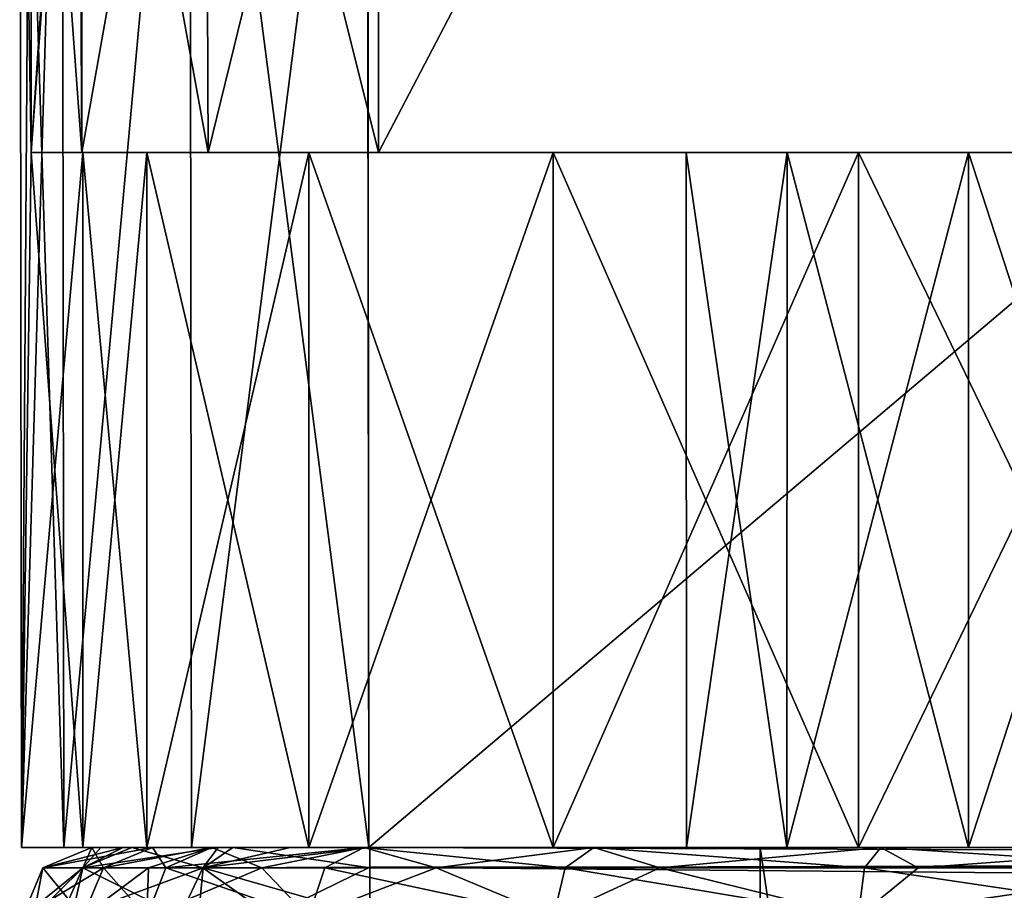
# Model space of a CAD drawing. Header units: millimetres. Extents: x -36.5 to 36.5, y -8.8 to 41.6.
# Tile 198 of 256: x -16.9 to -14, y 34 to 36.5. Entities that reach past the tile are written whole.
import ezdxf

# ---------------------------------------------------------------- set-up
doc = ezdxf.new("R2010")
doc.units = ezdxf.units.MM
doc.header["$LTSCALE"] = 65.185185
for name, color, linetype in [('329', 7, 'CONTINUOUS'), ('332', 7, 'CONTINUOUS'), ('333', 7, 'CONTINUOUS'), ('334', 7, 'CONTINUOUS'), ('335', 7, 'CONTINUOUS'), ('336', 7, 'CONTINUOUS'), ('337', 7, 'CONTINUOUS'), ('345', 7, 'CONTINUOUS'), ('346', 7, 'CONTINUOUS'), ('348', 7, 'CONTINUOUS'), ('351', 7, 'CONTINUOUS'), ('352', 7, 'CONTINUOUS'), ('354', 7, 'CONTINUOUS'), ('362', 7, 'CONTINUOUS'), ('401', 7, 'CONTINUOUS'), ('409', 7, 'CONTINUOUS'), ('504', 7, 'CONTINUOUS'), ('563', 7, 'CONTINUOUS'), ('582', 7, 'CONTINUOUS'), ('583', 7, 'CONTINUOUS'), ('584', 7, 'CONTINUOUS'), ('586', 7, 'CONTINUOUS'), ('587', 7, 'CONTINUOUS'), ('588', 7, 'CONTINUOUS'), ('941', 7, 'CONTINUOUS'), ('942', 7, 'CONTINUOUS'), ('943', 7, 'CONTINUOUS'), ('944', 7, 'CONTINUOUS'), ('948', 7, 'CONTINUOUS'), ('949', 7, 'CONTINUOUS'), ('950', 7, 'CONTINUOUS'), ('951', 7, 'CONTINUOUS')]:
    doc.layers.add(name, color=color, linetype=linetype)

msp = doc.modelspace()

# ---------------------------------------------------------------- linework, layer by layer
at = {"layer": '329', "color": 7, "linetype": 'Continuous'}
for points in [[(-16.6981, 34.1, 12.1117), (-16.8753, 34.1, 7.0355), (-14.962, 34.1, 11.6656), (-16.6981, 34.1, 12.1117)], [(-1.9111, 34.1, 7.3953), (-16.8753, 34.1, 7.0355), (-16.7529, 34.1, 6.5202), (-1.9111, 34.1, 7.3953)], [(-16.8753, 34.1, 7.0355), (-1.9111, 34.1, 7.3953), (-9.0158, 34.1, 7.3953), (-16.8753, 34.1, 7.0355)], [(-16.8753, 34.1, 7.0355), (-9.0158, 34.1, 7.3953), (-13.5, 34.1, 10.5), (-16.8753, 34.1, 7.0355)], [(-14.962, 34.1, 11.6656), (-16.8753, 34.1, 7.0355), (-14.6731, 34.1, 11.0653), (-14.962, 34.1, 11.6656)], [(-14.6731, 34.1, 11.0653), (-16.8753, 34.1, 7.0355), (-14.1504, 34.1, 10.6487), (-14.6731, 34.1, 11.0653)], [(-14.1504, 34.1, 10.6487), (-16.8753, 34.1, 7.0355), (-13.5, 34.1, 10.5), (-14.1504, 34.1, 10.6487)], [(-16.8753, 34.1, -7.0355), (-16.6981, 34.1, -12.1117), (-14.1504, 34.1, -10.6487), (-16.8753, 34.1, -7.0355)], [(-16.8753, 34.1, -7.0355), (-14.1504, 34.1, -10.6487), (-8.8462, 34.1, -8.3046), (-16.8753, 34.1, -7.0355)], [(-8.7048, 34.1, -8.246), (-16.8753, 34.1, -7.0355), (-8.8462, 34.1, -8.3046), (-8.7048, 34.1, -8.246)], [(-16.8753, 34.1, -7.0355), (-8.7048, 34.1, -8.246), (0, 34.1, -8.1953), (-16.8753, 34.1, -7.0355)], [(-16.7529, 34.1, -6.5202), (-16.8753, 34.1, -7.0355), (5.2, 34.1, -5.904), (-16.7529, 34.1, -6.5202)], [(5.2, 34.1, -5.904), (-16.8753, 34.1, -7.0355), (0, 34.1, -8.1953), (5.2, 34.1, -5.904)], [(-16.3861, 34.1, 6.1402), (-1.9111, 34.1, 7.3953), (-16.7529, 34.1, 6.5202), (-16.3861, 34.1, 6.1402)], [(-16.3861, 34.1, -6.1402), (-16.7529, 34.1, -6.5202), (-3.1111, 34.1, -6), (-16.3861, 34.1, -6.1402)], [(-3.1111, 34.1, -6), (-16.7529, 34.1, -6.5202), (5.2, 34.1, -5.904), (-3.1111, 34.1, -6)], [(-16.5145, 34.1, 13.0731), (-16.6981, 34.1, 12.1117), (-14.6731, 34.1, 12.9347), (-16.5145, 34.1, 13.0731)], [(-14.6731, 34.1, 12.9347), (-16.6981, 34.1, 12.1117), (-14.962, 34.1, 12.3344), (-14.6731, 34.1, 12.9347)], [(-14.962, 34.1, 12.3344), (-16.6981, 34.1, 12.1117), (-14.962, 34.1, 11.6656), (-14.962, 34.1, 12.3344)], [(-16.6981, 34.1, -12.1117), (-16.5145, 34.1, -13.0731), (-14.962, 34.1, -12.3344), (-16.6981, 34.1, -12.1117)], [(-14.1504, 34.1, -10.6487), (-16.6981, 34.1, -12.1117), (-14.6731, 34.1, -11.0653), (-14.1504, 34.1, -10.6487)], [(-14.6731, 34.1, -11.0653), (-16.6981, 34.1, -12.1117), (-14.962, 34.1, -11.6656), (-14.6731, 34.1, -11.0653)], [(-14.962, 34.1, -11.6656), (-16.6981, 34.1, -12.1117), (-14.962, 34.1, -12.3344), (-14.962, 34.1, -11.6656)], [(-16.0485, 34.1, 13.9351), (-16.5145, 34.1, 13.0731), (-13.5, 34.1, 13.5), (-16.0485, 34.1, 13.9351)], [(-13.5, 34.1, 13.5), (-16.5145, 34.1, 13.0731), (-14.1504, 34.1, 13.3513), (-13.5, 34.1, 13.5)], [(-14.1504, 34.1, 13.3513), (-16.5145, 34.1, 13.0731), (-14.6731, 34.1, 12.9347), (-14.1504, 34.1, 13.3513)], [(-16.5145, 34.1, -13.0731), (-16.0485, 34.1, -13.9351), (-14.1504, 34.1, -13.3513), (-16.5145, 34.1, -13.0731)], [(-14.962, 34.1, -12.3344), (-16.5145, 34.1, -13.0731), (-14.6731, 34.1, -12.9347), (-14.962, 34.1, -12.3344)], [(-14.6731, 34.1, -12.9347), (-16.5145, 34.1, -13.0731), (-14.1504, 34.1, -13.3513), (-14.6731, 34.1, -12.9347)], [(-15.876, 34.1, 6), (-1.9111, 34.1, 7.3953), (-16.3861, 34.1, 6.1402), (-15.876, 34.1, 6)], [(-15.876, 34.1, -6), (-16.3861, 34.1, -6.1402), (-11.1111, 34.1, -6), (-15.876, 34.1, -6)], [(-11.1111, 34.1, -6), (-16.3861, 34.1, -6.1402), (-10.1111, 34.1, -6), (-11.1111, 34.1, -6)], [(-10.1111, 34.1, -6), (-16.3861, 34.1, -6.1402), (-4.1111, 34.1, -6), (-10.1111, 34.1, -6)], [(-4.1111, 34.1, -6), (-16.3861, 34.1, -6.1402), (-3.1111, 34.1, -6), (-4.1111, 34.1, -6)], [(5, 34.1, 15.2), (-15.345, 34.1, 14.6145), (-16.0485, 34.1, 13.9351), (5, 34.1, 15.2)], [(5, 34.1, 15.2), (-16.0485, 34.1, 13.9351), (-9.0158, 34.1, 13.8047), (5, 34.1, 15.2)], [(-9.0158, 34.1, 13.8047), (-16.0485, 34.1, 13.9351), (-13.5, 34.1, 13.5), (-9.0158, 34.1, 13.8047)], [(-16.0485, 34.1, -13.9351), (-15.345, 34.1, -14.6145), (5, 34.1, -13.8047), (-16.0485, 34.1, -13.9351)], [(-14.1504, 34.1, -13.3513), (-16.0485, 34.1, -13.9351), (-13.5, 34.1, -13.5), (-14.1504, 34.1, -13.3513)], [(-13.5, 34.1, -13.5), (-16.0485, 34.1, -13.9351), (-8.9047, 34.1, -13.6048), (-13.5, 34.1, -13.5)], [(-8.9047, 34.1, -13.6048), (-16.0485, 34.1, -13.9351), (-8.8462, 34.1, -13.7462), (-8.9047, 34.1, -13.6048)], [(-8.8462, 34.1, -13.7462), (-16.0485, 34.1, -13.9351), (-8.7048, 34.1, -13.8047), (-8.8462, 34.1, -13.7462)], [(-8.7048, 34.1, -13.8047), (-16.0485, 34.1, -13.9351), (5, 34.1, -13.8047), (-8.7048, 34.1, -13.8047)], [(-11.1111, 34.1, 6), (-1.9111, 34.1, 7.3953), (-15.876, 34.1, 6), (-11.1111, 34.1, 6)], [(5, 34.1, 15.2), (-14.4673, 34.1, 15.0501), (-15.345, 34.1, 14.6145), (5, 34.1, 15.2)], [(-15.345, 34.1, -14.6145), (-14.4673, 34.1, -15.0501), (5, 34.1, -13.8047), (-15.345, 34.1, -14.6145)], [(5, 34.1, 15.2), (-13.5, 34.1, 15.2), (-14.4673, 34.1, 15.0501), (5, 34.1, 15.2)], [(-14.4673, 34.1, -15.0501), (-13.5, 34.1, -15.2), (5, 34.1, -13.8047), (-14.4673, 34.1, -15.0501)], [(-14.1504, 34.1, -10.6487), (-13.5, 34.1, -10.5), (-8.9047, 34.1, -8.446), (-14.1504, 34.1, -10.6487)], [(-8.8462, 34.1, -8.3046), (-14.1504, 34.1, -10.6487), (-8.9047, 34.1, -8.446), (-8.8462, 34.1, -8.3046)]]:
    msp.add_3dface(points, dxfattribs=at)
at = {"layer": '332', "color": 7, "linetype": 'Continuous'}
for points in [[(-16.6981, 34.1, 12.1117), (-16.5145, 34.1, 13.0731), (-16.6981, 36.1, 12.1117), (-16.6981, 34.1, 12.1117)], [(-16.6981, 36.1, 12.1117), (-16.5145, 34.1, 13.0731), (-16.5145, 36.1, 13.0731), (-16.6981, 36.1, 12.1117)], [(-16.5145, 34.1, 13.0731), (-16.0485, 34.1, 13.9351), (-16.5145, 36.1, 13.0731), (-16.5145, 34.1, 13.0731)], [(-16.5145, 36.1, 13.0731), (-16.0485, 34.1, 13.9351), (-16.0485, 36.1, 13.9351), (-16.5145, 36.1, 13.0731)], [(-16.0485, 34.1, 13.9351), (-15.345, 34.1, 14.6145), (-16.0485, 36.1, 13.9351), (-16.0485, 34.1, 13.9351)], [(-16.0485, 36.1, 13.9351), (-15.345, 34.1, 14.6145), (-15.345, 36.1, 14.6145), (-16.0485, 36.1, 13.9351)], [(-15.345, 34.1, 14.6145), (-14.4673, 34.1, 15.0501), (-15.345, 36.1, 14.6145), (-15.345, 34.1, 14.6145)], [(-15.345, 36.1, 14.6145), (-14.4673, 34.1, 15.0501), (-14.4673, 36.1, 15.0501), (-15.345, 36.1, 14.6145)], [(-13.5, 34.1, 15.2), (-13.5, 36.1, 15.2), (-14.4673, 36.1, 15.0501), (-13.5, 34.1, 15.2)], [(-14.4673, 34.1, 15.0501), (-13.5, 34.1, 15.2), (-14.4673, 36.1, 15.0501), (-14.4673, 34.1, 15.0501)]]:
    msp.add_3dface(points, dxfattribs=at)
at = {"layer": '333', "color": 7, "linetype": 'Continuous'}
for points in [[(-16.8474, 38.1, 7.8349), (-16.8802, 38.1, 6.8958), (-16.8474, 36.1, 7.8349), (-16.8474, 38.1, 7.8349)], [(-16.8474, 36.1, 7.8349), (-16.8802, 38.1, 6.8958), (-16.8753, 34.1, 7.0355), (-16.8474, 36.1, 7.8349)], [(-16.6981, 34.1, 12.1117), (-16.8474, 36.1, 7.8349), (-16.8753, 34.1, 7.0355), (-16.6981, 34.1, 12.1117)], [(-16.6981, 34.1, 12.1117), (-16.6981, 36.1, 12.1117), (-16.8474, 36.1, 7.8349), (-16.6981, 34.1, 12.1117)]]:
    msp.add_3dface(points, dxfattribs=at)
at = {"layer": '334', "color": 7, "linetype": 'Continuous'}
for points in [[(-16.8474, 38.1, -7.8349), (-16.8753, 34.1, -7.0355), (-16.8802, 38.1, -6.8958), (-16.8474, 38.1, -7.8349)], [(-16.8474, 36.1, -7.8349), (-16.8753, 34.1, -7.0355), (-16.8474, 38.1, -7.8349), (-16.8474, 36.1, -7.8349)], [(-16.6981, 34.1, -12.1117), (-16.8753, 34.1, -7.0355), (-16.6981, 36.1, -12.1117), (-16.6981, 34.1, -12.1117)], [(-16.6981, 36.1, -12.1117), (-16.8753, 34.1, -7.0355), (-16.8474, 36.1, -7.8349), (-16.6981, 36.1, -12.1117)]]:
    msp.add_3dface(points, dxfattribs=at)
at = {"layer": '335', "color": 7, "linetype": 'Continuous'}
for points in [[(-16.6981, 34.1, -12.1117), (-16.6981, 36.1, -12.1117), (-16.5145, 36.1, -13.0731), (-16.6981, 34.1, -12.1117)], [(-16.6981, 34.1, -12.1117), (-16.5145, 36.1, -13.0731), (-16.5145, 34.1, -13.0731), (-16.6981, 34.1, -12.1117)], [(-16.5145, 36.1, -13.0731), (-16.0485, 36.1, -13.9351), (-16.5145, 34.1, -13.0731), (-16.5145, 36.1, -13.0731)], [(-16.5145, 34.1, -13.0731), (-16.0485, 36.1, -13.9351), (-16.0485, 34.1, -13.9351), (-16.5145, 34.1, -13.0731)], [(-16.0485, 36.1, -13.9351), (-15.345, 36.1, -14.6145), (-16.0485, 34.1, -13.9351), (-16.0485, 36.1, -13.9351)], [(-16.0485, 34.1, -13.9351), (-15.345, 36.1, -14.6145), (-15.345, 34.1, -14.6145), (-16.0485, 34.1, -13.9351)], [(-15.345, 36.1, -14.6145), (-14.4673, 36.1, -15.0501), (-15.345, 34.1, -14.6145), (-15.345, 36.1, -14.6145)], [(-15.345, 34.1, -14.6145), (-14.4673, 36.1, -15.0501), (-14.4673, 34.1, -15.0501), (-15.345, 34.1, -14.6145)], [(-13.5, 36.1, -15.2), (-13.5, 34.1, -15.2), (-14.4673, 34.1, -15.0501), (-13.5, 36.1, -15.2)], [(-14.4673, 36.1, -15.0501), (-13.5, 36.1, -15.2), (-14.4673, 34.1, -15.0501), (-14.4673, 36.1, -15.0501)]]:
    msp.add_3dface(points, dxfattribs=at)
at = {"layer": '336', "color": 7, "linetype": 'Continuous'}
for points in [[(-15.876, 34.1, -6), (-15.8799, 38.1349, -5.8591), (-15.8806, 38.1, -5.8603), (-15.876, 34.1, -6)], [(-15.876, 34.1, -6), (-11.1111, 34.1, -6), (-15.8799, 38.1349, -5.8591), (-15.876, 34.1, -6)], [(-15.8799, 38.1349, -5.8591), (-11.1111, 34.1, -6), (-11.1111, 38.1349, -5.8591), (-15.8799, 38.1349, -5.8591)], [(-15.8808, 38.0651, -5.8615), (-15.876, 34.1, -6), (-15.8806, 38.1, -5.8603), (-15.8808, 38.0651, -5.8615)]]:
    msp.add_3dface(points, dxfattribs=at)
at = {"layer": '337', "color": 7, "linetype": 'Continuous'}
for points in [[(-15.8799, 38.1349, 5.8591), (-15.876, 34.1, 6), (-15.8808, 38.0651, 5.8615), (-15.8799, 38.1349, 5.8591)], [(-15.876, 34.1, 6), (-15.8799, 38.1349, 5.8591), (-11.1111, 38.1349, 5.8591), (-15.876, 34.1, 6)], [(-11.1111, 34.1, 6), (-15.876, 34.1, 6), (-11.1111, 38.1349, 5.8591), (-11.1111, 34.1, 6)]]:
    msp.add_3dface(points, dxfattribs=at)
at = {"layer": '345', "color": 7, "linetype": 'Continuous'}
for points in [[(-14.962, 34.1, -11.6656), (-14.962, 34.1, -12.3344), (-14.9624, 36.1, -11.6668), (-14.962, 34.1, -11.6656)], [(-14.6724, 36.1, -11.0644), (-14.962, 34.1, -11.6656), (-14.9624, 36.1, -11.6668), (-14.6724, 36.1, -11.0644)], [(-14.962, 34.1, -12.3344), (-14.6731, 34.1, -12.9347), (-14.9624, 36.1, -12.3332), (-14.962, 34.1, -12.3344)], [(-14.9624, 36.1, -11.6668), (-14.962, 34.1, -12.3344), (-14.9624, 36.1, -12.3332), (-14.9624, 36.1, -11.6668)], [(-14.9624, 36.1, -12.3332), (-14.6731, 34.1, -12.9347), (-14.6724, 36.1, -12.9356), (-14.9624, 36.1, -12.3332)], [(-14.6731, 34.1, -11.0653), (-14.962, 34.1, -11.6656), (-14.6724, 36.1, -11.0644), (-14.6731, 34.1, -11.0653)], [(-14.1504, 34.1, -10.6487), (-14.6731, 34.1, -11.0653), (-14.1509, 36.1, -10.6488), (-14.1504, 34.1, -10.6487)], [(-14.1509, 36.1, -10.6488), (-14.6731, 34.1, -11.0653), (-14.6724, 36.1, -11.0644), (-14.1509, 36.1, -10.6488)], [(-14.6731, 34.1, -12.9347), (-14.1504, 34.1, -13.3513), (-14.6724, 36.1, -12.9356), (-14.6731, 34.1, -12.9347)], [(-14.6724, 36.1, -12.9356), (-14.1504, 34.1, -13.3513), (-14.1509, 36.1, -13.3512), (-14.6724, 36.1, -12.9356)], [(-13.5, 36.1, -10.5), (-14.1504, 34.1, -10.6487), (-14.1509, 36.1, -10.6488), (-13.5, 36.1, -10.5)], [(-14.1504, 34.1, -13.3513), (-13.5, 34.1, -13.5), (-14.1509, 36.1, -13.3512), (-14.1504, 34.1, -13.3513)], [(-13.5, 34.1, -13.5), (-13.5, 36.1, -13.5), (-14.1509, 36.1, -13.3512), (-13.5, 34.1, -13.5)], [(-13.5, 34.1, -10.5), (-14.1504, 34.1, -10.6487), (-13.5, 36.1, -10.5), (-13.5, 34.1, -10.5)]]:
    msp.add_3dface(points, dxfattribs=at)
at = {"layer": '346', "color": 7, "linetype": 'Continuous'}
for points in [[(-16.6981, 36.1, -12.1117), (-16.8474, 36.1, -7.8349), (-16.7018, 36.1, -8.3202), (-16.6981, 36.1, -12.1117)], [(-16.3381, 36.1, -8.6715), (-16.6981, 36.1, -12.1117), (-16.7018, 36.1, -8.3202), (-16.3381, 36.1, -8.6715)], [(-16.5145, 36.1, -13.0731), (-16.6981, 36.1, -12.1117), (-16.3381, 36.1, -8.6715), (-16.5145, 36.1, -13.0731)], [(-16.0485, 36.1, -13.9351), (-16.5145, 36.1, -13.0731), (-16.3381, 36.1, -8.6715), (-16.0485, 36.1, -13.9351)], [(-15.848, 36.1, -8.8), (-16.0485, 36.1, -13.9351), (-16.3381, 36.1, -8.6715), (-15.848, 36.1, -8.8)], [(-15.345, 36.1, -14.6145), (-16.0485, 36.1, -13.9351), (-15.848, 36.1, -8.8), (-15.345, 36.1, -14.6145)], [(-14.9624, 36.1, -11.6668), (-15.345, 36.1, -14.6145), (-15.848, 36.1, -8.8), (-14.9624, 36.1, -11.6668)], [(-14.6724, 36.1, -11.0644), (-14.9624, 36.1, -11.6668), (-15.848, 36.1, -8.8), (-14.6724, 36.1, -11.0644)], [(-14.6724, 36.1, -11.0644), (-15.848, 36.1, -8.8), (-13.5, 36.1, -8.8), (-14.6724, 36.1, -11.0644)], [(-14.4673, 36.1, -15.0501), (-15.345, 36.1, -14.6145), (-14.6724, 36.1, -12.9356), (-14.4673, 36.1, -15.0501)], [(-15.345, 36.1, -14.6145), (-14.9624, 36.1, -11.6668), (-14.9624, 36.1, -12.3332), (-15.345, 36.1, -14.6145)], [(-15.345, 36.1, -14.6145), (-14.9624, 36.1, -12.3332), (-14.6724, 36.1, -12.9356), (-15.345, 36.1, -14.6145)], [(-14.4673, 36.1, -15.0501), (-14.6724, 36.1, -12.9356), (-14.1509, 36.1, -13.3512), (-14.4673, 36.1, -15.0501)], [(-14.1509, 36.1, -10.6488), (-14.6724, 36.1, -11.0644), (-13.5, 36.1, -8.8), (-14.1509, 36.1, -10.6488)], [(-13.5, 36.1, -15.2), (-14.4673, 36.1, -15.0501), (-13.5, 36.1, -13.5), (-13.5, 36.1, -15.2)], [(-13.5, 36.1, -13.5), (-14.4673, 36.1, -15.0501), (-14.1509, 36.1, -13.3512), (-13.5, 36.1, -13.5)], [(-13.5, 36.1, -10.5), (-14.1509, 36.1, -10.6488), (-13.5, 36.1, -8.8), (-13.5, 36.1, -10.5)]]:
    msp.add_3dface(points, dxfattribs=at)
at = {"layer": '348', "color": 7, "linetype": 'Continuous'}
for points in [[(-13.9738, 40.52, -8.8), (-13.5, 36.1, -8.8), (-14.4194, 40.3584, -8.8), (-13.9738, 40.52, -8.8)], [(-14.4194, 40.3584, -8.8), (-13.5, 36.1, -8.8), (-14.827, 40.1149, -8.8), (-14.4194, 40.3584, -8.8)], [(-14.827, 40.1149, -8.8), (-13.5, 36.1, -8.8), (-15.1813, 39.7985, -8.8), (-14.827, 40.1149, -8.8)], [(-15.1813, 39.7985, -8.8), (-13.5, 36.1, -8.8), (-15.4646, 39.4308, -8.8), (-15.1813, 39.7985, -8.8)], [(-15.4646, 39.4308, -8.8), (-13.5, 36.1, -8.8), (-15.6696, 39.0274, -8.8), (-15.4646, 39.4308, -8.8)], [(-15.6696, 39.0274, -8.8), (-13.5, 36.1, -8.8), (-15.8002, 38.5846, -8.8), (-15.6696, 39.0274, -8.8)], [(-15.8002, 38.5846, -8.8), (-13.5, 36.1, -8.8), (-15.848, 38.1, -8.8), (-15.8002, 38.5846, -8.8)], [(-13.5, 36.1, -8.8), (-15.848, 36.1, -8.8), (-15.848, 38.1, -8.8), (-13.5, 36.1, -8.8)]]:
    msp.add_3dface(points, dxfattribs=at)
at = {"layer": '351', "color": 7, "linetype": 'Continuous'}
for points in [[(-14.962, 34.1, 12.3344), (-14.962, 34.1, 11.6656), (-14.9624, 36.1, 12.3332), (-14.962, 34.1, 12.3344)], [(-14.6724, 36.1, 12.9356), (-14.962, 34.1, 12.3344), (-14.9624, 36.1, 12.3332), (-14.6724, 36.1, 12.9356)], [(-14.962, 34.1, 11.6656), (-14.6731, 34.1, 11.0653), (-14.9624, 36.1, 11.6668), (-14.962, 34.1, 11.6656)], [(-14.9624, 36.1, 12.3332), (-14.962, 34.1, 11.6656), (-14.9624, 36.1, 11.6668), (-14.9624, 36.1, 12.3332)], [(-14.9624, 36.1, 11.6668), (-14.6731, 34.1, 11.0653), (-14.6724, 36.1, 11.0644), (-14.9624, 36.1, 11.6668)], [(-14.6731, 34.1, 12.9347), (-14.962, 34.1, 12.3344), (-14.6724, 36.1, 12.9356), (-14.6731, 34.1, 12.9347)], [(-14.1504, 34.1, 13.3513), (-14.6731, 34.1, 12.9347), (-14.1509, 36.1, 13.3512), (-14.1504, 34.1, 13.3513)], [(-14.1509, 36.1, 13.3512), (-14.6731, 34.1, 12.9347), (-14.6724, 36.1, 12.9356), (-14.1509, 36.1, 13.3512)], [(-14.6731, 34.1, 11.0653), (-14.1504, 34.1, 10.6487), (-14.6724, 36.1, 11.0644), (-14.6731, 34.1, 11.0653)], [(-14.6724, 36.1, 11.0644), (-14.1504, 34.1, 10.6487), (-14.1509, 36.1, 10.6488), (-14.6724, 36.1, 11.0644)], [(-13.5, 36.1, 13.5), (-14.1504, 34.1, 13.3513), (-14.1509, 36.1, 13.3512), (-13.5, 36.1, 13.5)], [(-14.1504, 34.1, 10.6487), (-13.5, 34.1, 10.5), (-14.1509, 36.1, 10.6488), (-14.1504, 34.1, 10.6487)], [(-13.5, 34.1, 10.5), (-13.5, 36.1, 10.5), (-14.1509, 36.1, 10.6488), (-13.5, 34.1, 10.5)], [(-13.5, 34.1, 13.5), (-14.1504, 34.1, 13.3513), (-13.5, 36.1, 13.5), (-13.5, 34.1, 13.5)]]:
    msp.add_3dface(points, dxfattribs=at)
at = {"layer": '352', "color": 7, "linetype": 'Continuous'}
for points in [[(-16.8474, 36.1, 7.8349), (-16.6981, 36.1, 12.1117), (-16.7018, 36.1, 8.3202), (-16.8474, 36.1, 7.8349)], [(-16.6981, 36.1, 12.1117), (-16.5145, 36.1, 13.0731), (-16.7018, 36.1, 8.3202), (-16.6981, 36.1, 12.1117)], [(-16.7018, 36.1, 8.3202), (-16.5145, 36.1, 13.0731), (-16.3381, 36.1, 8.6715), (-16.7018, 36.1, 8.3202)], [(-16.5145, 36.1, 13.0731), (-16.0485, 36.1, 13.9351), (-16.3381, 36.1, 8.6715), (-16.5145, 36.1, 13.0731)], [(-16.3381, 36.1, 8.6715), (-16.0485, 36.1, 13.9351), (-15.848, 36.1, 8.8), (-16.3381, 36.1, 8.6715)], [(-16.0485, 36.1, 13.9351), (-15.345, 36.1, 14.6145), (-15.848, 36.1, 8.8), (-16.0485, 36.1, 13.9351)], [(-15.345, 36.1, 14.6145), (-14.9624, 36.1, 12.3332), (-15.848, 36.1, 8.8), (-15.345, 36.1, 14.6145)], [(-14.1509, 36.1, 10.6488), (-13.5, 36.1, 10.5), (-15.848, 36.1, 8.8), (-14.1509, 36.1, 10.6488)], [(-15.848, 36.1, 8.8), (-13.5, 36.1, 10.5), (-13.5, 36.1, 8.8), (-15.848, 36.1, 8.8)], [(-14.9624, 36.1, 12.3332), (-14.9624, 36.1, 11.6668), (-15.848, 36.1, 8.8), (-14.9624, 36.1, 12.3332)], [(-14.9624, 36.1, 11.6668), (-14.6724, 36.1, 11.0644), (-15.848, 36.1, 8.8), (-14.9624, 36.1, 11.6668)], [(-14.6724, 36.1, 11.0644), (-14.1509, 36.1, 10.6488), (-15.848, 36.1, 8.8), (-14.6724, 36.1, 11.0644)], [(-15.345, 36.1, 14.6145), (-14.4673, 36.1, 15.0501), (-14.9624, 36.1, 12.3332), (-15.345, 36.1, 14.6145)], [(-14.4673, 36.1, 15.0501), (-14.6724, 36.1, 12.9356), (-14.9624, 36.1, 12.3332), (-14.4673, 36.1, 15.0501)], [(-14.4673, 36.1, 15.0501), (-14.1509, 36.1, 13.3512), (-14.6724, 36.1, 12.9356), (-14.4673, 36.1, 15.0501)], [(-14.4673, 36.1, 15.0501), (-13.5, 36.1, 15.2), (-14.1509, 36.1, 13.3512), (-14.4673, 36.1, 15.0501)], [(-13.5, 36.1, 15.2), (-13.5, 36.1, 13.5), (-14.1509, 36.1, 13.3512), (-13.5, 36.1, 15.2)]]:
    msp.add_3dface(points, dxfattribs=at)
at = {"layer": '354', "color": 7, "linetype": 'Continuous'}
for points in [[(-15.848, 36.1, 8.8), (-13.5, 36.1, 8.8), (-13.5, 40.5953, 8.8), (-15.848, 36.1, 8.8)], [(-15.848, 36.1, 8.8), (-13.5, 40.5953, 8.8), (-15.848, 38.1, 8.8), (-15.848, 36.1, 8.8)]]:
    msp.add_3dface(points, dxfattribs=at)
at = {"layer": '362', "color": 7, "linetype": 'Continuous'}
for points in [[(-16.8474, 36.1, -7.8349), (-16.8474, 38.1, -7.8349), (-16.7133, 38.1, -8.3012), (-16.8474, 36.1, -7.8349)], [(-16.7018, 36.1, -8.3202), (-16.8474, 36.1, -7.8349), (-16.7022, 38.1, -8.32), (-16.7018, 36.1, -8.3202)], [(-16.7022, 38.1, -8.32), (-16.8474, 36.1, -7.8349), (-16.7133, 38.1, -8.3012), (-16.7022, 38.1, -8.32)], [(-16.3469, 38.1, -8.6666), (-16.7018, 36.1, -8.3202), (-16.7022, 38.1, -8.32), (-16.3469, 38.1, -8.6666)], [(-16.3381, 36.1, -8.6715), (-16.7018, 36.1, -8.3202), (-16.3469, 38.1, -8.6666), (-16.3381, 36.1, -8.6715)], [(-15.848, 38.1, -8.8), (-16.3381, 36.1, -8.6715), (-16.3469, 38.1, -8.6666), (-15.848, 38.1, -8.8)], [(-15.848, 36.1, -8.8), (-16.3381, 36.1, -8.6715), (-15.848, 38.1, -8.8), (-15.848, 36.1, -8.8)]]:
    msp.add_3dface(points, dxfattribs=at)
at = {"layer": '401', "color": 7, "linetype": 'Continuous'}
for points in [[(-16.8753, 34.1, 7.0355), (-16.8802, 38.1, 6.8958), (-16.7582, 38.0822, 6.3815), (-16.8753, 34.1, 7.0355)], [(-16.7529, 34.1, 6.5202), (-16.8753, 34.1, 7.0355), (-16.7582, 38.0822, 6.3815), (-16.7529, 34.1, 6.5202)], [(-16.3908, 38.0694, 6.0013), (-16.7529, 34.1, 6.5202), (-16.7582, 38.0822, 6.3815), (-16.3908, 38.0694, 6.0013)], [(-16.3861, 34.1, 6.1402), (-16.7529, 34.1, 6.5202), (-16.3908, 38.0694, 6.0013), (-16.3861, 34.1, 6.1402)], [(-15.8808, 38.0651, 5.8615), (-16.3861, 34.1, 6.1402), (-16.3908, 38.0694, 6.0013), (-15.8808, 38.0651, 5.8615)], [(-15.876, 34.1, 6), (-16.3861, 34.1, 6.1402), (-15.8808, 38.0651, 5.8615), (-15.876, 34.1, 6)]]:
    msp.add_3dface(points, dxfattribs=at)
at = {"layer": '409', "color": 7, "linetype": 'Continuous'}
for points in [[(-16.8802, 38.1, -6.8958), (-16.8753, 34.1, -7.0355), (-16.7529, 34.1, -6.5202), (-16.8802, 38.1, -6.8958)], [(-16.8802, 38.1, -6.8958), (-16.7529, 34.1, -6.5202), (-16.7582, 38.0822, -6.3815), (-16.8802, 38.1, -6.8958)], [(-16.7529, 34.1, -6.5202), (-16.3908, 38.0694, -6.0013), (-16.7582, 38.0822, -6.3815), (-16.7529, 34.1, -6.5202)], [(-16.7529, 34.1, -6.5202), (-16.3861, 34.1, -6.1402), (-16.3908, 38.0694, -6.0013), (-16.7529, 34.1, -6.5202)], [(-16.3861, 34.1, -6.1402), (-15.876, 34.1, -6), (-16.3908, 38.0694, -6.0013), (-16.3861, 34.1, -6.1402)], [(-15.876, 34.1, -6), (-15.8808, 38.0651, -5.8615), (-16.3908, 38.0694, -6.0013), (-15.876, 34.1, -6)]]:
    msp.add_3dface(points, dxfattribs=at)
at = {"layer": '504', "color": 7, "linetype": 'Continuous'}
for points in [[(-16.8474, 38.1, 7.8349), (-16.8474, 36.1, 7.8349), (-16.7018, 36.1, 8.3202), (-16.8474, 38.1, 7.8349)], [(-16.8474, 38.1, 7.8349), (-16.7018, 36.1, 8.3202), (-16.7133, 38.1, 8.3012), (-16.8474, 38.1, 7.8349)], [(-16.7133, 38.1, 8.3012), (-16.7018, 36.1, 8.3202), (-16.7022, 38.1, 8.32), (-16.7133, 38.1, 8.3012)], [(-16.7018, 36.1, 8.3202), (-16.3381, 36.1, 8.6715), (-16.7022, 38.1, 8.32), (-16.7018, 36.1, 8.3202)], [(-16.3381, 36.1, 8.6715), (-16.3469, 38.1, 8.6666), (-16.7022, 38.1, 8.32), (-16.3381, 36.1, 8.6715)], [(-16.3381, 36.1, 8.6715), (-15.848, 36.1, 8.8), (-16.3469, 38.1, 8.6666), (-16.3381, 36.1, 8.6715)], [(-15.848, 36.1, 8.8), (-15.848, 38.1, 8.8), (-16.3469, 38.1, 8.6666), (-15.848, 36.1, 8.8)]]:
    msp.add_3dface(points, dxfattribs=at)
at = {"layer": '563', "color": 7, "linetype": 'Continuous'}
for points in [[(-12.25, 34.1, -10.75), (-14.75, 34.1, -10.75), (-16.6722, 34.1, -7.1206), (-12.25, 34.1, -10.75)], [(-16.6722, 34.1, -7.1206), (-14.75, 34.1, -10.75), (-16.4982, 34.1, -12.1047), (-16.6722, 34.1, -7.1206)], [(-1.3513, 34.1, -10.3496), (-12.25, 34.1, -10.75), (-16.6722, 34.1, -7.1206), (-1.3513, 34.1, -10.3496)], [(-0.9347, 34.1, -9.8269), (-1.3513, 34.1, -10.3496), (-16.6722, 34.1, -7.1206), (-0.9347, 34.1, -9.8269)], [(-0.3344, 34.1, -9.538), (-0.9347, 34.1, -9.8269), (-16.6722, 34.1, -7.1206), (-0.3344, 34.1, -9.538)], [(0.3344, 34.1, -9.538), (-0.3344, 34.1, -9.538), (-16.6722, 34.1, -7.1206), (0.3344, 34.1, -9.538)], [(4.7075, 34.1, -7.0924), (0.3344, 34.1, -9.538), (-16.6722, 34.1, -7.1206), (4.7075, 34.1, -7.0924)], [(-16.4982, 34.1, 12.1047), (-14.75, 34.1, 10.75), (-16.6722, 34.1, 7.1206), (-16.4982, 34.1, 12.1047)], [(-16.6722, 34.1, 7.1206), (-14.75, 34.1, 10.75), (-8.0004, 34.1, 7.7023), (-16.6722, 34.1, 7.1206)], [(-16.5822, 34.1, 6.723), (-16.6722, 34.1, 7.1206), (2.3521, 34.1, 6.9224), (-16.5822, 34.1, 6.723)], [(2.3521, 34.1, 6.9224), (-16.6722, 34.1, 7.1206), (-7.0203, 34.1, 7.3456), (2.3521, 34.1, 6.9224)], [(-7.0203, 34.1, 7.3456), (-16.6722, 34.1, 7.1206), (-8.0004, 34.1, 7.7023), (-7.0203, 34.1, 7.3456)], [(-16.6468, 34.1, -6.8906), (4.7075, 34.1, -7.0924), (-16.6722, 34.1, -7.1206), (-16.6468, 34.1, -6.8906)], [(4.6086, 34.1, -6.7072), (4.7075, 34.1, -7.0924), (-16.6468, 34.1, -6.8906), (4.6086, 34.1, -6.7072)], [(-16.5579, 34.1, -6.6797), (4.6086, 34.1, -6.7072), (-16.6468, 34.1, -6.8906), (-16.5579, 34.1, -6.6797)], [(-16.3092, 34.1, 6.4221), (-16.5822, 34.1, 6.723), (1.213, 34.1, 6.4518), (-16.3092, 34.1, 6.4221)], [(1.213, 34.1, 6.4518), (-16.5822, 34.1, 6.723), (2.3521, 34.1, 6.9224), (1.213, 34.1, 6.4518)], [(4.3371, 34.1, -6.4176), (4.6086, 34.1, -6.7072), (-16.5579, 34.1, -6.6797), (4.3371, 34.1, -6.4176)], [(-16.2668, 34.1, -6.3964), (4.3371, 34.1, -6.4176), (-16.5579, 34.1, -6.6797), (-16.2668, 34.1, -6.3964)], [(-14.75, 34.1, -10.75), (-14.75, 34.1, -13.25), (-16.4982, 34.1, -12.1047), (-14.75, 34.1, -10.75)], [(-16.4982, 34.1, -12.1047), (-14.75, 34.1, -13.25), (-16.3273, 34.1, -13.0022), (-16.4982, 34.1, -12.1047)], [(-16.3273, 34.1, 13.0022), (-14.75, 34.1, 10.75), (-16.4982, 34.1, 12.1047), (-16.3273, 34.1, 13.0022)], [(-16.3273, 34.1, -13.0022), (-14.75, 34.1, -13.25), (-15.89, 34.1, -13.8132), (-16.3273, 34.1, -13.0022)], [(-14.75, 34.1, 13.25), (-14.75, 34.1, 10.75), (-16.3273, 34.1, 13.0022), (-14.75, 34.1, 13.25)], [(-15.89, 34.1, 13.8132), (-14.75, 34.1, 13.25), (-16.3273, 34.1, 13.0022), (-15.89, 34.1, 13.8132)], [(-16.1016, 34.1, 6.326), (-16.3092, 34.1, 6.4221), (0, 34.1, 6.2925), (-16.1016, 34.1, 6.326)], [(0, 34.1, 6.2925), (-16.3092, 34.1, 6.4221), (1.213, 34.1, 6.4518), (0, 34.1, 6.2925)], [(4.1333, 34.1, -6.325), (4.3371, 34.1, -6.4176), (-16.2668, 34.1, -6.3964), (4.1333, 34.1, -6.325)], [(-15.8727, 34.1, -6.2925), (4.1333, 34.1, -6.325), (-16.2668, 34.1, -6.3964), (-15.8727, 34.1, -6.2925)], [(-15.8727, 34.1, 6.2925), (-16.1016, 34.1, 6.326), (0, 34.1, 6.2925), (-15.8727, 34.1, 6.2925)], [(-15.89, 34.1, -13.8132), (-14.75, 34.1, -13.25), (4.7075, 34.1, -15), (-15.89, 34.1, -13.8132)], [(-12.25, 34.1, 13.25), (-14.75, 34.1, 13.25), (-15.89, 34.1, 13.8132), (-12.25, 34.1, 13.25)], [(-12.25, 34.1, 13.25), (-15.89, 34.1, 13.8132), (-7.0203, 34.1, 13.2544), (-12.25, 34.1, 13.25)], [(-15.89, 34.1, 13.8132), (-15.2287, 34.1, 14.4518), (-5.9797, 34.1, 13.2544), (-15.89, 34.1, 13.8132)], [(-7.0203, 34.1, 13.2544), (-15.89, 34.1, 13.8132), (-5.9797, 34.1, 13.2544), (-7.0203, 34.1, 13.2544)], [(-15.2287, 34.1, -14.4518), (-15.89, 34.1, -13.8132), (4.7075, 34.1, -15), (-15.2287, 34.1, -14.4518)], [(3.9076, 34.1, -6.2925), (4.1333, 34.1, -6.325), (-15.8727, 34.1, -6.2925), (3.9076, 34.1, -6.2925)], [(-14.403, 34.1, 14.8605), (0.3344, 34.1, 12.462), (-15.2287, 34.1, 14.4518), (-14.403, 34.1, 14.8605)], [(-15.2287, 34.1, 14.4518), (0.3344, 34.1, 12.462), (-5.9797, 34.1, 13.2544), (-15.2287, 34.1, 14.4518)], [(-14.403, 34.1, -14.8605), (-15.2287, 34.1, -14.4518), (4.7075, 34.1, -15), (-14.403, 34.1, -14.8605)], [(-14.75, 34.1, -13.25), (-12.25, 34.1, -13.25), (4.7075, 34.1, -15), (-14.75, 34.1, -13.25)], [(-14.75, 34.1, 10.75), (-12.25, 34.1, 10.75), (-9.5, 34.1, 10.3), (-14.75, 34.1, 10.75)], [(-8.0004, 34.1, 7.7023), (-14.75, 34.1, 10.75), (-8.7978, 34.1, 8.3712), (-8.0004, 34.1, 7.7023)], [(-8.7978, 34.1, 8.3712), (-14.75, 34.1, 10.75), (-9.3189, 34.1, 9.2742), (-8.7978, 34.1, 8.3712)], [(-9.3189, 34.1, 9.2742), (-14.75, 34.1, 10.75), (-9.5, 34.1, 10.3), (-9.3189, 34.1, 9.2742)], [(-13.5, 34.1, 15), (0.3344, 34.1, 12.462), (-14.403, 34.1, 14.8605), (-13.5, 34.1, 15)], [(-13.5, 34.1, -15), (-14.403, 34.1, -14.8605), (4.7075, 34.1, -15), (-13.5, 34.1, -15)]]:
    msp.add_3dface(points, dxfattribs=at)
at = {"layer": '582', "color": 7, "linetype": 'Continuous'}
for points in [[(-12.25, 17.1, -10.75), (-14.75, 17.1, -10.75), (-14.75, 34.1, -10.75), (-12.25, 17.1, -10.75)], [(-12.25, 17.1, -10.75), (-14.75, 34.1, -10.75), (-12.25, 34.1, -10.75), (-12.25, 17.1, -10.75)]]:
    msp.add_3dface(points, dxfattribs=at)
at = {"layer": '583', "color": 7, "linetype": 'Continuous'}
for points in [[(-14.75, 17.1, -10.75), (-14.75, 17.1, -13.25), (-14.75, 34.1, -13.25), (-14.75, 17.1, -10.75)], [(-14.75, 17.1, -10.75), (-14.75, 34.1, -13.25), (-14.75, 34.1, -10.75), (-14.75, 17.1, -10.75)]]:
    msp.add_3dface(points, dxfattribs=at)
at = {"layer": '584', "color": 7, "linetype": 'Continuous'}
for points in [[(-14.75, 17.1, -13.25), (-12.25, 17.1, -13.25), (-12.25, 34.1, -13.25), (-14.75, 17.1, -13.25)], [(-14.75, 17.1, -13.25), (-12.25, 34.1, -13.25), (-14.75, 34.1, -13.25), (-14.75, 17.1, -13.25)]]:
    msp.add_3dface(points, dxfattribs=at)
at = {"layer": '586', "color": 7, "linetype": 'Continuous'}
for points in [[(-12.25, 17.1, 13.25), (-14.75, 17.1, 13.25), (-14.75, 34.1, 13.25), (-12.25, 17.1, 13.25)], [(-12.25, 17.1, 13.25), (-14.75, 34.1, 13.25), (-12.25, 34.1, 13.25), (-12.25, 17.1, 13.25)]]:
    msp.add_3dface(points, dxfattribs=at)
at = {"layer": '587', "color": 7, "linetype": 'Continuous'}
for points in [[(-14.75, 17.1, 13.25), (-14.75, 17.1, 10.75), (-14.75, 34.1, 10.75), (-14.75, 17.1, 13.25)], [(-14.75, 17.1, 13.25), (-14.75, 34.1, 10.75), (-14.75, 34.1, 13.25), (-14.75, 17.1, 13.25)]]:
    msp.add_3dface(points, dxfattribs=at)
at = {"layer": '588', "color": 7, "linetype": 'Continuous'}
for points in [[(-14.75, 17.1, 10.75), (-12.25, 17.1, 10.75), (-12.25, 34.1, 10.75), (-14.75, 17.1, 10.75)], [(-14.75, 17.1, 10.75), (-12.25, 34.1, 10.75), (-14.75, 34.1, 10.75), (-14.75, 17.1, 10.75)]]:
    msp.add_3dface(points, dxfattribs=at)
at = {"layer": '941', "color": 7, "linetype": 'Continuous'}
for points in [[(-15.8727, 34.1, 6.2925), (0, 34.1, 6.2925), (0, 34.0427, 6.1524), (-15.8727, 34.1, 6.2925)], [(-15.8727, 34.0427, 6.1524), (-15.8727, 34.1, 6.2925), (0, 34.0427, 6.1524), (-15.8727, 34.0427, 6.1524)], [(0.0003, 33.9035, 6.0926), (-15.8727, 33.9035, 6.0926), (-15.8727, 34.0427, 6.1524), (0.0003, 33.9035, 6.0926)], [(0.0003, 33.9035, 6.0926), (-15.8727, 34.0427, 6.1524), (0, 34.0427, 6.1524), (0.0003, 33.9035, 6.0926)]]:
    msp.add_3dface(points, dxfattribs=at)
at = {"layer": '942', "color": 7, "linetype": 'Continuous'}
for points in [[(-16.6722, 34.1, 7.1206), (-16.5822, 34.1, 6.723), (-16.8136, 34.0414, 7.1255), (-16.6722, 34.1, 7.1206)], [(-16.8136, 34.0414, 7.1255), (-16.5822, 34.1, 6.723), (-16.6988, 34.0414, 6.6411), (-16.8136, 34.0414, 7.1255)], [(-16.5822, 34.1, 6.723), (-16.3092, 34.1, 6.4221), (-16.6988, 34.0414, 6.6411), (-16.5822, 34.1, 6.723)], [(-16.6988, 34.0414, 6.6411), (-16.3092, 34.1, 6.4221), (-16.3531, 34.0414, 6.2829), (-16.6988, 34.0414, 6.6411)], [(-16.3092, 34.1, 6.4221), (-16.1016, 34.1, 6.326), (-16.3531, 34.0414, 6.2829), (-16.3092, 34.1, 6.4221)], [(-16.1016, 34.1, 6.326), (-15.8727, 34.1, 6.2925), (-16.3531, 34.0414, 6.2829), (-16.1016, 34.1, 6.326)], [(-16.3531, 34.0414, 6.2829), (-15.8727, 34.1, 6.2925), (-15.8727, 34.0427, 6.1524), (-16.3531, 34.0414, 6.2829)], [(-16.7596, 33.9017, 6.6307), (-16.8721, 33.9, 7.1276), (-16.6988, 34.0414, 6.6411), (-16.7596, 33.9017, 6.6307)], [(-16.8721, 33.9, 7.1276), (-16.8136, 34.0414, 7.1255), (-16.6988, 34.0414, 6.6411), (-16.8721, 33.9, 7.1276)], [(-16.4183, 33.903, 6.2545), (-16.7596, 33.9017, 6.6307), (-16.6988, 34.0414, 6.6411), (-16.4183, 33.903, 6.2545)], [(-16.4183, 33.903, 6.2545), (-16.6988, 34.0414, 6.6411), (-16.3531, 34.0414, 6.2829), (-16.4183, 33.903, 6.2545)], [(-16.1588, 33.9034, 6.1344), (-16.4183, 33.903, 6.2545), (-16.3531, 34.0414, 6.2829), (-16.1588, 33.9034, 6.1344)], [(-16.1588, 33.9034, 6.1344), (-16.3531, 34.0414, 6.2829), (-15.8727, 34.0427, 6.1524), (-16.1588, 33.9034, 6.1344)], [(-15.8727, 33.9035, 6.0926), (-16.1588, 33.9034, 6.1344), (-15.8727, 34.0427, 6.1524), (-15.8727, 33.9035, 6.0926)]]:
    msp.add_3dface(points, dxfattribs=at)
at = {"layer": '943', "color": 7, "linetype": 'Continuous'}
for points in [[(-16.4982, 34.1, 12.1047), (-16.6722, 34.1, 7.1206), (-16.8136, 34.0414, 7.1255), (-16.4982, 34.1, 12.1047)], [(-16.6395, 34.0414, 12.1096), (-16.4982, 34.1, 12.1047), (-16.8136, 34.0414, 7.1255), (-16.6395, 34.0414, 12.1096)], [(-16.8721, 33.9, 7.1276), (-16.6981, 33.9, 12.1117), (-16.6395, 34.0414, 12.1096), (-16.8721, 33.9, 7.1276)], [(-16.8721, 33.9, 7.1276), (-16.6395, 34.0414, 12.1096), (-16.8136, 34.0414, 7.1255), (-16.8721, 33.9, 7.1276)]]:
    msp.add_3dface(points, dxfattribs=at)
at = {"layer": '944', "color": 7, "linetype": 'Continuous'}
for points in [[(-16.4594, 34.0414, 13.0538), (-16.4982, 34.1, 12.1047), (-16.6395, 34.0414, 12.1096), (-16.4594, 34.0414, 13.0538)], [(-16.3273, 34.1, 13.0022), (-16.4982, 34.1, 12.1047), (-16.4594, 34.0414, 13.0538), (-16.3273, 34.1, 13.0022)], [(-15.89, 34.1, 13.8132), (-16.3273, 34.1, 13.0022), (-16.4594, 34.0414, 13.0538), (-15.89, 34.1, 13.8132)], [(-16.0022, 34.0414, 13.8993), (-15.89, 34.1, 13.8132), (-16.4594, 34.0414, 13.0538), (-16.0022, 34.0414, 13.8993)], [(-15.3108, 34.0414, 14.567), (-15.89, 34.1, 13.8132), (-16.0022, 34.0414, 13.8993), (-15.3108, 34.0414, 14.567)], [(-15.2287, 34.1, 14.4518), (-15.89, 34.1, 13.8132), (-15.3108, 34.0414, 14.567), (-15.2287, 34.1, 14.4518)], [(-14.4499, 34.0414, 14.9944), (-15.2287, 34.1, 14.4518), (-15.3108, 34.0414, 14.567), (-14.4499, 34.0414, 14.9944)], [(-14.403, 34.1, 14.8605), (-15.2287, 34.1, 14.4518), (-14.4499, 34.0414, 14.9944), (-14.403, 34.1, 14.8605)], [(-13.5, 34.0414, 15.1414), (-14.403, 34.1, 14.8605), (-14.4499, 34.0414, 14.9944), (-13.5, 34.0414, 15.1414)], [(-13.5, 34.1, 15), (-14.403, 34.1, 14.8605), (-13.5, 34.0414, 15.1414), (-13.5, 34.1, 15)], [(-16.6981, 33.9, 12.1117), (-16.5146, 33.9, 13.0734), (-16.6395, 34.0414, 12.1096), (-16.6981, 33.9, 12.1117)], [(-16.5146, 33.9, 13.0734), (-16.4594, 34.0414, 13.0538), (-16.6395, 34.0414, 12.1096), (-16.5146, 33.9, 13.0734)], [(-16.5146, 33.9, 13.0734), (-16.0489, 33.9, 13.9347), (-16.4594, 34.0414, 13.0538), (-16.5146, 33.9, 13.0734)], [(-16.0489, 33.9, 13.9347), (-16.0022, 34.0414, 13.8993), (-16.4594, 34.0414, 13.0538), (-16.0489, 33.9, 13.9347)], [(-16.0489, 33.9, 13.9347), (-15.3446, 33.9, 14.6149), (-16.0022, 34.0414, 13.8993), (-16.0489, 33.9, 13.9347)], [(-15.3446, 33.9, 14.6149), (-15.3108, 34.0414, 14.567), (-16.0022, 34.0414, 13.8993), (-15.3446, 33.9, 14.6149)], [(-15.3446, 33.9, 14.6149), (-14.4676, 33.9, 15.0502), (-15.3108, 34.0414, 14.567), (-15.3446, 33.9, 14.6149)], [(-14.4676, 33.9, 15.0502), (-14.4499, 34.0414, 14.9944), (-15.3108, 34.0414, 14.567), (-14.4676, 33.9, 15.0502)], [(-14.4676, 33.9, 15.0502), (-13.5, 33.9, 15.2), (-14.4499, 34.0414, 14.9944), (-14.4676, 33.9, 15.0502)], [(-13.5, 33.9, 15.2), (-13.5, 34.0414, 15.1414), (-14.4499, 34.0414, 14.9944), (-13.5, 33.9, 15.2)]]:
    msp.add_3dface(points, dxfattribs=at)
at = {"layer": '948', "color": 7, "linetype": 'Continuous'}
for points in [[(3.9076, 34.1, -6.2925), (-15.8727, 34.1, -6.2925), (-15.8727, 34.0414, -6.1511), (3.9076, 34.1, -6.2925)], [(3.9076, 34.1, -6.2925), (-15.8727, 34.0414, -6.1511), (3.9076, 34.0427, -6.1524), (3.9076, 34.1, -6.2925)], [(-15.8727, 33.9035, -6.0926), (3.9076, 33.9035, -6.0926), (3.9076, 34.0427, -6.1524), (-15.8727, 33.9035, -6.0926)], [(-15.8727, 34.0414, -6.1511), (-15.8727, 33.9035, -6.0926), (3.9076, 34.0427, -6.1524), (-15.8727, 34.0414, -6.1511)]]:
    msp.add_3dface(points, dxfattribs=at)
at = {"layer": '949', "color": 7, "linetype": 'Continuous'}
for points in [[(-16.6722, 34.1, -7.1206), (-16.8136, 34.0414, -7.1255), (-16.6986, 34.0414, -6.6408), (-16.6722, 34.1, -7.1206)], [(-16.5579, 34.1, -6.6797), (-16.6468, 34.1, -6.8906), (-16.6986, 34.0414, -6.6408), (-16.5579, 34.1, -6.6797)], [(-16.3528, 34.0414, -6.2828), (-16.5579, 34.1, -6.6797), (-16.6986, 34.0414, -6.6408), (-16.3528, 34.0414, -6.2828)], [(-16.6468, 34.1, -6.8906), (-16.6722, 34.1, -7.1206), (-16.6986, 34.0414, -6.6408), (-16.6468, 34.1, -6.8906)], [(-16.2668, 34.1, -6.3964), (-16.5579, 34.1, -6.6797), (-16.3528, 34.0414, -6.2828), (-16.2668, 34.1, -6.3964)], [(-15.8727, 34.0414, -6.1511), (-16.2668, 34.1, -6.3964), (-16.3528, 34.0414, -6.2828), (-15.8727, 34.0414, -6.1511)], [(-15.8727, 34.1, -6.2925), (-16.2668, 34.1, -6.3964), (-15.8727, 34.0414, -6.1511), (-15.8727, 34.1, -6.2925)], [(-16.8721, 33.9, -7.1276), (-16.8403, 33.901, -6.8401), (-16.8136, 34.0414, -7.1255), (-16.8721, 33.9, -7.1276)], [(-16.8403, 33.901, -6.8401), (-16.7293, 33.9019, -6.5765), (-16.6986, 34.0414, -6.6408), (-16.8403, 33.901, -6.8401)], [(-16.8136, 34.0414, -7.1255), (-16.8403, 33.901, -6.8401), (-16.6986, 34.0414, -6.6408), (-16.8136, 34.0414, -7.1255)], [(-16.7293, 33.9019, -6.5765), (-16.3653, 33.9031, -6.2223), (-16.3528, 34.0414, -6.2828), (-16.7293, 33.9019, -6.5765)], [(-16.7293, 33.9019, -6.5765), (-16.3528, 34.0414, -6.2828), (-16.6986, 34.0414, -6.6408), (-16.7293, 33.9019, -6.5765)], [(-16.3653, 33.9031, -6.2223), (-15.8727, 33.9035, -6.0926), (-16.3528, 34.0414, -6.2828), (-16.3653, 33.9031, -6.2223)], [(-15.8727, 33.9035, -6.0926), (-15.8727, 34.0414, -6.1511), (-16.3528, 34.0414, -6.2828), (-15.8727, 33.9035, -6.0926)]]:
    msp.add_3dface(points, dxfattribs=at)
at = {"layer": '950', "color": 7, "linetype": 'Continuous'}
for points in [[(-16.6722, 34.1, -7.1206), (-16.6395, 34.0414, -12.1096), (-16.8136, 34.0414, -7.1255), (-16.6722, 34.1, -7.1206)], [(-16.6722, 34.1, -7.1206), (-16.4982, 34.1, -12.1047), (-16.6395, 34.0414, -12.1096), (-16.6722, 34.1, -7.1206)], [(-16.6981, 33.9, -12.1117), (-16.8721, 33.9, -7.1276), (-16.8136, 34.0414, -7.1255), (-16.6981, 33.9, -12.1117)], [(-16.6395, 34.0414, -12.1096), (-16.6981, 33.9, -12.1117), (-16.8136, 34.0414, -7.1255), (-16.6395, 34.0414, -12.1096)]]:
    msp.add_3dface(points, dxfattribs=at)
at = {"layer": '951', "color": 7, "linetype": 'Continuous'}
for points in [[(-16.4982, 34.1, -12.1047), (-16.3273, 34.1, -13.0022), (-16.6395, 34.0414, -12.1096), (-16.4982, 34.1, -12.1047)], [(-16.6395, 34.0414, -12.1096), (-16.3273, 34.1, -13.0022), (-16.5094, 34.0414, -12.901), (-16.6395, 34.0414, -12.1096)], [(-16.5094, 34.0414, -12.901), (-16.3273, 34.1, -13.0022), (-16.1833, 34.0414, -13.6336), (-16.5094, 34.0414, -12.901)], [(-16.3273, 34.1, -13.0022), (-15.89, 34.1, -13.8132), (-16.1833, 34.0414, -13.6336), (-16.3273, 34.1, -13.0022)], [(-16.1833, 34.0414, -13.6336), (-15.89, 34.1, -13.8132), (-15.6822, 34.0414, -14.2597), (-16.1833, 34.0414, -13.6336)], [(-15.89, 34.1, -13.8132), (-15.2287, 34.1, -14.4518), (-15.6822, 34.0414, -14.2597), (-15.89, 34.1, -13.8132)], [(-15.6822, 34.0414, -14.2597), (-15.2287, 34.1, -14.4518), (-15.039, 34.0414, -14.7386), (-15.6822, 34.0414, -14.2597)], [(-15.2287, 34.1, -14.4518), (-14.403, 34.1, -14.8605), (-15.039, 34.0414, -14.7386), (-15.2287, 34.1, -14.4518)], [(-15.039, 34.0414, -14.7386), (-14.403, 34.1, -14.8605), (-14.2954, 34.0414, -15.0391), (-15.039, 34.0414, -14.7386)], [(-14.403, 34.1, -14.8605), (-13.5, 34.1, -15), (-14.2954, 34.0414, -15.0391), (-14.403, 34.1, -14.8605)], [(-13.5, 34.1, -15), (-13.5, 34.0414, -15.1414), (-14.2954, 34.0414, -15.0391), (-13.5, 34.1, -15)], [(-16.5146, 33.9, -13.0734), (-16.6981, 33.9, -12.1117), (-16.5094, 34.0414, -12.901), (-16.5146, 33.9, -13.0734)], [(-16.6981, 33.9, -12.1117), (-16.6395, 34.0414, -12.1096), (-16.5094, 34.0414, -12.901), (-16.6981, 33.9, -12.1117)], [(-16.0489, 33.9, -13.9347), (-16.5146, 33.9, -13.0734), (-16.1833, 34.0414, -13.6336), (-16.0489, 33.9, -13.9347)], [(-16.5146, 33.9, -13.0734), (-16.5094, 34.0414, -12.901), (-16.1833, 34.0414, -13.6336), (-16.5146, 33.9, -13.0734)], [(-16.0489, 33.9, -13.9347), (-16.1833, 34.0414, -13.6336), (-15.6822, 34.0414, -14.2597), (-16.0489, 33.9, -13.9347)], [(-15.3446, 33.9, -14.6149), (-16.0489, 33.9, -13.9347), (-15.6822, 34.0414, -14.2597), (-15.3446, 33.9, -14.6149)], [(-15.3446, 33.9, -14.6149), (-15.6822, 34.0414, -14.2597), (-15.039, 34.0414, -14.7386), (-15.3446, 33.9, -14.6149)], [(-14.4676, 33.9, -15.0502), (-15.3446, 33.9, -14.6149), (-15.039, 34.0414, -14.7386), (-14.4676, 33.9, -15.0502)], [(-14.4676, 33.9, -15.0502), (-15.039, 34.0414, -14.7386), (-14.2954, 34.0414, -15.0391), (-14.4676, 33.9, -15.0502)], [(-13.5, 33.9, -15.2), (-14.4676, 33.9, -15.0502), (-13.5, 34.0414, -15.1414), (-13.5, 33.9, -15.2)], [(-13.5, 34.0414, -15.1414), (-14.4676, 33.9, -15.0502), (-14.2954, 34.0414, -15.0391), (-13.5, 34.0414, -15.1414)]]:
    msp.add_3dface(points, dxfattribs=at)

doc.saveas('drawing.dxf')
